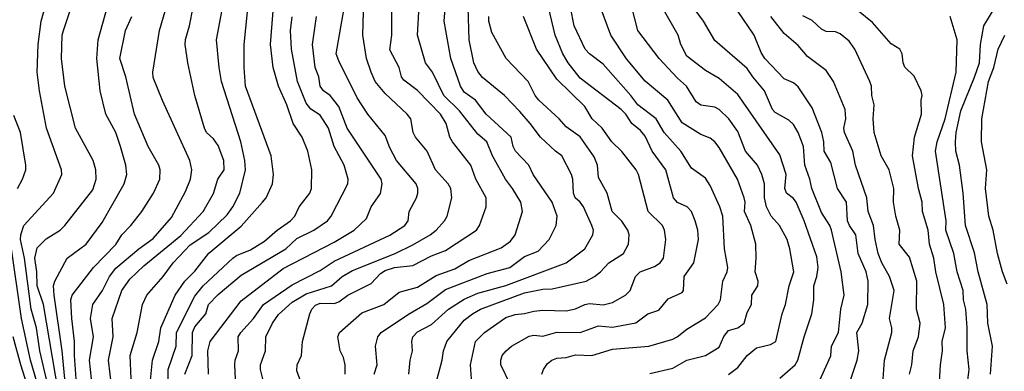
# Model space of a CAD drawing. Header units: metres. Extents: x -51132 to -49532, y -231222 to -229437.
# Tile 43 of 256: x -50718 to -50612, y -231068 to -231030. Entities that reach past the tile are written whole.
import ezdxf

# ---------------------------------------------------------------- set-up
doc = ezdxf.new("R2010")
doc.units = ezdxf.units.M
doc.layers.add('CONTOUR_INDEX', color=1, linetype='Continuous')
doc.layers.add('CONTOUR_INTER', color=3, linetype='Continuous')

msp = doc.modelspace()

# ---------------------------------------------------------------- linework, layer by layer
at = {"layer": 'CONTOUR_INDEX'}
for points, elevation in [([(-50713.07, -231068.76), (-50713.36, -231065.76), (-50714.24, -231059.76), (-50714.29, -231058.76), (-50714.16, -231058.26), (-50712.85, -231055.76), (-50710.79, -231054.26), (-50709.08, -231051.92), (-50706.7, -231047.76), (-50706.41, -231046.76), (-50706.51, -231045.76), (-50707.07, -231043.76), (-50707.59, -231042.26), (-50708.66, -231040.26), (-50709.29, -231037.76), (-50709.63, -231034.26), (-50709.48, -231032.26), (-50708.24, -231027.76)], 25), ([(-50641.58, -231068.28), (-50640.58, -231067.54), (-50639.59, -231066.26), (-50638.58, -231065.44), (-50637.08, -231065.07), (-50636.5, -231064.76), (-50635.81, -231061.76), (-50635.46, -231060.76), (-50635.07, -231058.76), (-50634.55, -231057.26), (-50634.97, -231054.76), (-50635.28, -231053.76), (-50636.11, -231052.26), (-50637, -231051.26), (-50637.49, -231050.26), (-50637.71, -231049.26), (-50637.72, -231047.76), (-50637.99, -231046.76), (-50638.46, -231045.76), (-50639.77, -231044.26), (-50640.58, -231042.14), (-50641.57, -231040.76), (-50642.58, -231039.75), (-50643.08, -231039.53), (-50644.58, -231039.29), (-50645.08, -231038.93), (-50646.11, -231037.26), (-50647.08, -231036.39), (-50649.06, -231034.26), (-50651.36, -231031.26), (-50652.02, -231028.76)], 45), ([(-50703.9, -231069.26), (-50703.65, -231066.76), (-50702.97, -231064.76), (-50702.74, -231063.26), (-50701.21, -231059.76), (-50700.15, -231058.26), (-50699.08, -231057.17), (-50697.58, -231055.24), (-50694.08, -231052.32), (-50691.78, -231049.76), (-50691.4, -231049.26), (-50690.7, -231047.76), (-50690.6, -231046.76), (-50690.84, -231044.76), (-50693.61, -231037.26), (-50693.76, -231035.26), (-50693.75, -231032.76), (-50693.39, -231029.26)], 30), ([(-50691.76, -231068.76), (-50692.02, -231067.76), (-50692.01, -231067.26), (-50691.46, -231065.76), (-50691.44, -231064.26), (-50690.7, -231062.76), (-50690.08, -231061.84), (-50688.58, -231060.51), (-50687.08, -231059.6), (-50684.35, -231058.76), (-50683.22, -231057.76), (-50682.08, -231057.1), (-50677.5, -231055.26), (-50675.58, -231054.35), (-50673.74, -231053.26), (-50673.1, -231052.76), (-50672.2, -231051.76), (-50671.9, -231051.26), (-50671.41, -231049.26), (-50671.5, -231048.26), (-50671.79, -231047.76), (-50673.15, -231046.26), (-50674.06, -231044.26), (-50675.32, -231042.76), (-50675.57, -231042.26), (-50675.81, -231040.76), (-50676.19, -231040.26), (-50678.58, -231038.04), (-50679.64, -231036.76), (-50680.1, -231035.76), (-50680.58, -231034.26), (-50680.98, -231031.76), (-50680.9, -231029.26)], 35), ([(-50672.96, -231068.76), (-50672.42, -231066.76), (-50672.28, -231065.76), (-50671.92, -231064.76), (-50670.08, -231062.46), (-50669.16, -231061.76), (-50668.29, -231061.26), (-50663.58, -231059.51), (-50661.58, -231059.12), (-50660.58, -231059.08), (-50656.93, -231058.26), (-50656.02, -231057.76), (-50655.39, -231057.26), (-50654.48, -231056.26), (-50652.92, -231055.26), (-50652.37, -231054.26), (-50652.29, -231053.26), (-50652.44, -231052.76), (-50653.08, -231051.79), (-50654.13, -231050.76), (-50654.65, -231048.76), (-50655.58, -231047.09), (-50655.7, -231045.76), (-50656.08, -231044.87), (-50657.58, -231042.7), (-50659.08, -231041.64), (-50659.83, -231040.76), (-50662.04, -231038.76), (-50662.42, -231038.26), (-50663.16, -231036.76), (-50665.53, -231034.26), (-50667.08, -231031.47), (-50667.4, -231030.26), (-50667.4, -231029.76)], 40), ([(-50622.1, -231068.26), (-50621.84, -231067.26), (-50621.71, -231065.76), (-50621.14, -231064.26), (-50620.96, -231062.76), (-50621.34, -231061.26), (-50621.31, -231058.26), (-50622.08, -231055.67), (-50623.21, -231054.26), (-50623.14, -231052.76), (-50623.58, -231051.26), (-50623.81, -231049.76), (-50623.79, -231048.26), (-50624.3, -231046.26), (-50625.15, -231044.76), (-50625.89, -231042.26), (-50626.02, -231040.76), (-50625.9, -231039.26), (-50626.17, -231038.26), (-50626.19, -231037.26), (-50626.37, -231036.76), (-50627.99, -231033.26), (-50628.58, -231032.4), (-50629.58, -231031.62), (-50630.08, -231031.42), (-50631.08, -231031.36), (-50631.58, -231031.11), (-50632.58, -231030.17), (-50633.58, -231029.69)], 50)]:
    msp.add_lwpolyline(points, dxfattribs=dict(at, elevation=elevation))
at = {"layer": 'CONTOUR_INTER'}
for points, elevation in [([(-50679.77, -231068.26), (-50679.44, -231067.26), (-50679.62, -231065.26), (-50679.36, -231064.26), (-50679.01, -231063.76), (-50676.08, -231061.79), (-50674.08, -231060.64), (-50672.08, -231059.13), (-50667.58, -231057.44), (-50665.15, -231056.76), (-50663.58, -231055.61), (-50662.08, -231055.02), (-50660.9, -231053.76), (-50660.14, -231052.26), (-50660.06, -231051.26), (-50660.6, -231049.76), (-50662.64, -231046.76), (-50663.11, -231045.76), (-50664.54, -231044.26), (-50664.78, -231043.76), (-50665, -231042.76), (-50667.71, -231040.26), (-50668.86, -231038.76), (-50670.08, -231037.89), (-50670.46, -231037.26), (-50671.52, -231034.26), (-50672.22, -231030.26), (-50671.91, -231026.26)], 38), ([(-50714.47, -231071.26), (-50715.79, -231065.76), (-50716.13, -231063.26), (-50716.71, -231061.26), (-50717.44, -231055.76), (-50717.86, -231053.76), (-50717.82, -231053.26), (-50717.51, -231052.26), (-50714.29, -231048.76), (-50713.42, -231046.76), (-50713.44, -231046.26), (-50715.06, -231041.76), (-50715.81, -231037.76), (-50716.08, -231035.76), (-50715.96, -231032.76), (-50715.63, -231030.26), (-50714.81, -231027.26)], 23), ([(-50710.11, -231069.76), (-50710.42, -231066.76), (-50709.98, -231064.26), (-50710.32, -231062.26), (-50710.06, -231060.76), (-50709.01, -231059.26), (-50708.29, -231057.76), (-50707.58, -231056.84), (-50705.1, -231054.76), (-50703.58, -231053.66), (-50701.58, -231051.38), (-50700.08, -231048.58), (-50699.55, -231047.26), (-50699.41, -231046.26), (-50699.61, -231045.26), (-50702.58, -231038.81), (-50703.58, -231036.31), (-50703.61, -231035.76), (-50702.88, -231031.26), (-50701.58, -231026.81)], 27), ([(-50705.95, -231068.76), (-50706.03, -231066.26), (-50705.3, -231063.76), (-50704.72, -231060.76), (-50704.25, -231059.76), (-50702.49, -231057.76), (-50701.43, -231056.26), (-50699.58, -231054.35), (-50697.58, -231053.02), (-50695.58, -231051.11), (-50694.97, -231050.26), (-50694.25, -231048.76), (-50693.62, -231046.26), (-50693.69, -231045.26), (-50694.14, -231043.26), (-50696.19, -231036.76), (-50696.46, -231035.26), (-50696.75, -231032.26), (-50695.83, -231027.26)], 29), ([(-50694.69, -231068.76), (-50694.77, -231067.26), (-50694.72, -231066.76), (-50694.36, -231065.76), (-50694.4, -231064.26), (-50694.14, -231063.76), (-50692.76, -231062.26), (-50691.7, -231060.76), (-50688.58, -231058.65), (-50685.58, -231057.1), (-50684.08, -231056.08), (-50678.08, -231053.29), (-50676.47, -231052.26), (-50676.11, -231051.76), (-50676, -231050.76), (-50675.19, -231049.26), (-50675.05, -231048.76), (-50675.07, -231048.26), (-50675.24, -231047.76), (-50677.34, -231045.26), (-50678.08, -231043.9), (-50678.58, -231042.58), (-50680.45, -231040.26), (-50681.58, -231038.51), (-50683.58, -231034.53), (-50683.84, -231033.76), (-50682.64, -231026.76)], 34), ([(-50713.75, -231070.26), (-50715.39, -231060.76), (-50716.08, -231058.76), (-50716.11, -231057.26), (-50716.3, -231055.76), (-50716.08, -231054.67), (-50715.08, -231053.68), (-50713.58, -231052.74), (-50713.09, -231052.26), (-50710.08, -231048.43), (-50709.7, -231047.26), (-50709.76, -231046.26), (-50710.04, -231045.26), (-50711.94, -231041.76), (-50713.1, -231037.26), (-50713.46, -231034.26), (-50713.37, -231031.76), (-50713.23, -231031.26), (-50712.21, -231028.26)], 24), ([(-50708.01, -231069.76), (-50708.39, -231066.76), (-50707.86, -231064.26), (-50707.99, -231062.26), (-50706.96, -231059.26), (-50706.08, -231058.02), (-50704.58, -231056.6), (-50700.58, -231053.33), (-50698.19, -231050.76), (-50697.08, -231048.8), (-50696.59, -231047.26), (-50695.91, -231046.26), (-50695.97, -231045.26), (-50696.58, -231043.65), (-50697.08, -231042.93), (-50697.81, -231042.26), (-50698.05, -231041.76), (-50699.08, -231038.26), (-50699.83, -231034.76), (-50700.11, -231032.76), (-50700.08, -231032.24), (-50699.64, -231030.76), (-50699.25, -231028.76)], 28), ([(-50701.9, -231070.26), (-50701.95, -231067.76), (-50701.09, -231065.26), (-50701.06, -231063.76), (-50699.08, -231059.85), (-50698.18, -231058.76), (-50694.98, -231055.76), (-50694.58, -231055.48), (-50693.08, -231054.88), (-50691.58, -231053.96), (-50690.22, -231052.76), (-50688.76, -231051.76), (-50688.32, -231051.26), (-50687.83, -231050.26), (-50686.7, -231048.76), (-50686.5, -231048.26), (-50686.49, -231046.26), (-50686.91, -231044.26), (-50687.52, -231042.76), (-50688.49, -231041.26), (-50689.18, -231039.26), (-50690.07, -231037.26), (-50690.64, -231035.26), (-50690.92, -231032.76), (-50690.58, -231028.26)], 31), ([(-50676.01, -231068.26), (-50675.9, -231066.76), (-50675.63, -231065.76), (-50675.71, -231064.76), (-50675.58, -231064.26), (-50675.08, -231063.7), (-50673.58, -231062.91), (-50671.74, -231061.26), (-50670.08, -231060.18), (-50668.58, -231059.55), (-50665.58, -231058.73), (-50659.08, -231056.28), (-50657.08, -231054.76), (-50656.19, -231053.26), (-50656.15, -231052.76), (-50656.3, -231052.26), (-50657.23, -231050.26), (-50657.57, -231049.76), (-50658.12, -231049.26), (-50658.3, -231048.76), (-50658.36, -231047.26), (-50658.49, -231046.76), (-50659.54, -231044.76), (-50660.24, -231044.26), (-50661.85, -231042.76), (-50662.95, -231041.26), (-50664.08, -231039.98), (-50665.74, -231038.26), (-50668.08, -231036.33), (-50668.58, -231035.66), (-50669.01, -231034.76), (-50669.52, -231032.26), (-50669.65, -231028.76)], 39), ([(-50665.16, -231069.26), (-50666.1, -231067.26), (-50666.12, -231066.76), (-50665.97, -231066.26), (-50665.55, -231065.76), (-50664.97, -231065.26), (-50663.08, -231064.17), (-50662.58, -231064.07), (-50661.58, -231064.17), (-50660.08, -231063.74), (-50657.58, -231063.79), (-50655.58, -231063.05), (-50654.08, -231063.19), (-50651.58, -231062.73), (-50650.29, -231061.76), (-50649.08, -231061.38), (-50648.08, -231060.16), (-50646.58, -231059.46), (-50646.45, -231059.26), (-50646.37, -231057.76), (-50645.32, -231056.26), (-50644.82, -231053.76), (-50644.9, -231052.76), (-50645.17, -231051.76), (-50645.58, -231050.76), (-50646.04, -231050.26), (-50647.08, -231049.79), (-50647.52, -231049.26), (-50648.33, -231046.26), (-50649.82, -231044.26), (-50650.58, -231042.65), (-50651.08, -231042.01), (-50652, -231041.26), (-50652.66, -231040.26), (-50653.17, -231039.76), (-50657.58, -231036.41), (-50658.88, -231034.76), (-50659.44, -231033.76), (-50660.26, -231031.76), (-50660.99, -231028.76)], 42), ([(-50661.71, -231068.26), (-50661.52, -231067.76), (-50661.08, -231067.12), (-50660.63, -231066.76), (-50660.08, -231066.55), (-50659.08, -231066.45), (-50658.08, -231066.18), (-50656.31, -231066.26), (-50654.08, -231065.57), (-50650.19, -231065.26), (-50647.58, -231064.51), (-50647.14, -231064.26), (-50646.08, -231063.43), (-50644.08, -231062.19), (-50642.72, -231060.76), (-50642.45, -231060.26), (-50642.22, -231058.26), (-50641.74, -231057.26), (-50641.66, -231056.76), (-50642.03, -231054.76), (-50642.22, -231051.26), (-50642.52, -231050.26), (-50643.58, -231047.94), (-50644.08, -231047.17), (-50645.58, -231046.08), (-50646.74, -231044.26), (-50648.51, -231042.26), (-50649.39, -231040.76), (-50651.35, -231039.26), (-50652.1, -231038.26), (-50655.08, -231034.89), (-50656.58, -231033.76), (-50657.02, -231033.26), (-50658.22, -231030.76), (-50658.61, -231028.76)], 43), ([(-50636.08, -231068.71), (-50634.4, -231067.26), (-50634.11, -231066.76), (-50633.45, -231064.26), (-50632.6, -231061.76), (-50632.4, -231060.26), (-50632.4, -231058.76), (-50632.07, -231057.76), (-50631.95, -231056.76), (-50632.08, -231055.62), (-50633.44, -231051.76), (-50634.29, -231049.76), (-50634.58, -231049.34), (-50635.35, -231048.76), (-50635.51, -231048.26), (-50635.39, -231046.76), (-50636.08, -231044.65), (-50640.58, -231038.14), (-50642.58, -231036.43), (-50644.08, -231035.56), (-50646.08, -231034.03), (-50646.73, -231032.76), (-50647.01, -231031.76), (-50649.03, -231028.26)], 46), ([(-50613.37, -231068.26), (-50613.14, -231065.26), (-50613.65, -231062.76), (-50613.72, -231060.76), (-50614.69, -231057.26), (-50615.08, -231055.19), (-50616.05, -231052.26), (-50616.3, -231048.76), (-50616.71, -231045.76), (-50617.09, -231044.26), (-50617.13, -231043.26), (-50617.06, -231042.26), (-50616.58, -231039.92), (-50615.08, -231036.3), (-50614.57, -231034.76), (-50614.45, -231032.76), (-50614.08, -231030.76), (-50612.88, -231028.76)], 53), ([(-50711.86, -231068.76), (-50712.05, -231066.26), (-50712.03, -231064.76), (-50712.33, -231062.26), (-50712.42, -231060.26), (-50712.31, -231059.76), (-50710, -231056.76), (-50707.58, -231054.29), (-50706.94, -231053.26), (-50705.97, -231052.26), (-50704.8, -231050.76), (-50703.53, -231048.76), (-50702.86, -231047.26), (-50702.82, -231046.26), (-50702.96, -231045.76), (-50704.11, -231043.76), (-50705.59, -231040.26), (-50706.5, -231036.26), (-50707.15, -231034.26), (-50706.56, -231031.26), (-50705.87, -231029.76)], 26), ([(-50700.14, -231068.26), (-50699.36, -231066.26), (-50699.33, -231063.76), (-50699.08, -231063.17), (-50697.91, -231061.76), (-50697.6, -231060.76), (-50696.58, -231059.68), (-50694.08, -231057.61), (-50689.28, -231054.76), (-50688.08, -231053.66), (-50686.27, -231052.76), (-50684.79, -231051.76), (-50684.39, -231051.26), (-50682.59, -231047.76), (-50682.56, -231047.26), (-50682.98, -231045.76), (-50684.08, -231043.76), (-50684.67, -231041.76), (-50685.58, -231040.39), (-50686.58, -231039.73), (-50687.08, -231039.09), (-50688.01, -231036.76), (-50688.67, -231033.26), (-50688.77, -231031.26), (-50688.58, -231029.8)], 32), ([(-50697.6, -231068.26), (-50697.69, -231065.76), (-50697.42, -231064.76), (-50694.08, -231060.35), (-50689.58, -231056.87), (-50684.08, -231054.05), (-50681.93, -231052.76), (-50680.58, -231051.5), (-50680.07, -231050.26), (-50679.08, -231048.81), (-50678.9, -231047.76), (-50679, -231047.26), (-50682.68, -231041.76), (-50683.58, -231039.44), (-50684.49, -231038.26), (-50685.23, -231037.76), (-50685.59, -231037.26), (-50685.74, -231036.26), (-50686.11, -231035.26), (-50686.42, -231032.76), (-50685.96, -231029.76)], 33), ([(-50687.4, -231069.76), (-50688.08, -231067.9), (-50688.04, -231067.26), (-50687.58, -231066.26), (-50687.49, -231064.76), (-50686.69, -231061.76), (-50686.46, -231061.26), (-50686.08, -231060.85), (-50685.58, -231060.62), (-50684.08, -231060.65), (-50683.58, -231060.48), (-50682.61, -231059.76), (-50680.08, -231058.49), (-50679.08, -231057.43), (-50678.58, -231057.1), (-50677.58, -231056.76), (-50675.58, -231056.55), (-50673.58, -231055.52), (-50672.08, -231054.96), (-50668.75, -231052.76), (-50668.42, -231052.26), (-50667.71, -231050.26), (-50667.71, -231049.26), (-50668.8, -231047.26), (-50669.35, -231045.76), (-50671.34, -231043.26), (-50671.6, -231042.76), (-50672.02, -231041.26), (-50672.61, -231040.26), (-50675.08, -231037.73), (-50676.58, -231036.62), (-50676.81, -231036.26), (-50677.08, -231035.26), (-50678.08, -231033.36), (-50677.87, -231031.76), (-50677.85, -231029.26)], 36), ([(-50682.87, -231068.26), (-50682.88, -231067.26), (-50683.08, -231066.46), (-50683.42, -231065.76), (-50683.68, -231064.26), (-50683.51, -231063.76), (-50681.08, -231061.65), (-50678.71, -231060.76), (-50677.08, -231059.45), (-50675.08, -231058.89), (-50673.08, -231057.65), (-50671.08, -231056.91), (-50669.58, -231056.03), (-50666.08, -231054.66), (-50665.08, -231053.96), (-50664.59, -231053.26), (-50663.78, -231050.76), (-50663.97, -231049.76), (-50664.87, -231048.26), (-50665.63, -231047.26), (-50667.01, -231044.76), (-50667.62, -231043.26), (-50668.58, -231042.42), (-50670.58, -231039.91), (-50672.26, -231038.26), (-50673.48, -231035.76), (-50674.24, -231034.76), (-50675.11, -231031.76), (-50674.95, -231029.26)], 37), ([(-50669.29, -231068.76), (-50669.39, -231067.26), (-50668.83, -231064.76), (-50667.87, -231063.76), (-50665.58, -231062.16), (-50664.58, -231061.83), (-50663.58, -231061.74), (-50662.58, -231061.47), (-50661.58, -231061.37), (-50659.08, -231061.44), (-50658.08, -231061.22), (-50657.08, -231060.75), (-50656.58, -231060.67), (-50655.08, -231060.79), (-50654.08, -231060.55), (-50652.68, -231059.76), (-50652.2, -231059.26), (-50651.6, -231057.76), (-50651.12, -231057.26), (-50649.58, -231056.68), (-50648.95, -231056.26), (-50648.58, -231055.76), (-50648.34, -231053.76), (-50648.49, -231052.76), (-50648.71, -231052.26), (-50650.24, -231050.76), (-50651.3, -231046.76), (-50651.53, -231046.26), (-50653.08, -231044.28), (-50654.15, -231043.26), (-50655.2, -231041.76), (-50656.28, -231040.76), (-50657.08, -231039.43), (-50660.08, -231036.5), (-50662.28, -231033.26), (-50663.66, -231029.76)], 41), ([(-50650.08, -231068.19), (-50647.58, -231067.61), (-50646.08, -231066.75), (-50644.08, -231066.26), (-50642.58, -231065.35), (-50642.08, -231064.19), (-50641.58, -231063.57), (-50640.58, -231063.26), (-50639.92, -231062.76), (-50639.58, -231061.62), (-50639.13, -231060.76), (-50639.09, -231059.76), (-50638.45, -231058.76), (-50638.38, -231058.26), (-50638.73, -231057.26), (-50638.6, -231055.76), (-50638.66, -231054.26), (-50639.2, -231052.26), (-50639.87, -231050.76), (-50639.8, -231049.76), (-50639.9, -231049.26), (-50640.61, -231047.26), (-50642.58, -231043.87), (-50643.07, -231043.26), (-50643.58, -231042.84), (-50644.58, -231042.46), (-50646.58, -231041.2), (-50648.13, -231038.76), (-50650.58, -231036.71), (-50652.58, -231034.3), (-50654.28, -231031.76), (-50655.19, -231029.26)], 44), ([(-50632.08, -231069.63), (-50630.58, -231066.28), (-50630.5, -231065.26), (-50629.73, -231063.76), (-50629.48, -231061.26), (-50629.14, -231059.76), (-50629.45, -231057.26), (-50630.5, -231052.76), (-50630.69, -231052.26), (-50631.58, -231050.86), (-50632.6, -231048.26), (-50632.83, -231047.26), (-50633.37, -231045.76), (-50633.52, -231043.76), (-50634.08, -231042.26), (-50634.58, -231041.39), (-50635.08, -231040.91), (-50636.58, -231040.1), (-50636.85, -231039.76), (-50637.72, -231037.76), (-50638.98, -231036.26), (-50639.58, -231035.35), (-50643.08, -231032.35), (-50644.28, -231030.26), (-50645.08, -231029.19)], 47), ([(-50629.08, -231070.88), (-50627.72, -231066.76), (-50627.56, -231065.76), (-50627.77, -231063.76), (-50627.21, -231062.76), (-50626.59, -231060.76), (-50626.53, -231058.26), (-50626.76, -231057.26), (-50627.64, -231055.26), (-50627.86, -231053.26), (-50628.56, -231052.26), (-50628.77, -231051.76), (-50628.87, -231049.76), (-50629.85, -231048.26), (-50630.58, -231045.46), (-50631.29, -231044.26), (-50631.32, -231043.26), (-50631.54, -231042.26), (-50632.58, -231039.58), (-50634.08, -231037.33), (-50634.58, -231036.88), (-50635.58, -231036.45), (-50637.69, -231034.26), (-50638.08, -231033.62), (-50638.81, -231031.76), (-50640.58, -231029.17)], 48), ([(-50624.93, -231068.76), (-50624.79, -231066.76), (-50624.01, -231063.76), (-50624, -231063.26), (-50624.26, -231062.26), (-50623.73, -231059.26), (-50624.26, -231057.76), (-50625.08, -231056.28), (-50625.46, -231055.26), (-50625.8, -231053.76), (-50625.98, -231052.26), (-50626.56, -231050.76), (-50626.7, -231049.26), (-50627.92, -231045.76), (-50628.19, -231044.26), (-50629.11, -231042.26), (-50629.16, -231041.76), (-50628.96, -231040.76), (-50629.03, -231039.76), (-50630.28, -231036.76), (-50631.08, -231035.57), (-50633.08, -231034.05), (-50634.08, -231032.86), (-50635.58, -231031.57), (-50637.02, -231029.76)], 49), ([(-50618.94, -231070.26), (-50618.75, -231067.26), (-50618.54, -231065.76), (-50618.59, -231064.76), (-50618.23, -231063.26), (-50618.25, -231062.76), (-50618.4, -231060.76), (-50619.24, -231057.26), (-50619.48, -231055.76), (-50619.95, -231054.26), (-50620.08, -231052.76), (-50620.69, -231050.76), (-50620.73, -231049.76), (-50621.14, -231048.26), (-50621.77, -231044.76), (-50621.55, -231042.76), (-50620.81, -231040.26), (-50620.84, -231038.76), (-50620.74, -231038.26), (-50620.84, -231037.76), (-50621.58, -231036.16), (-50622.58, -231035.2), (-50622.76, -231034.76), (-50622.87, -231033.76), (-50623.12, -231033.26), (-50624.08, -231032.69), (-50626.08, -231030.41), (-50627.58, -231029.19)], 51), ([(-50615.92, -231069.76), (-50615.67, -231067.76), (-50615.9, -231065.76), (-50615.87, -231063.26), (-50616.01, -231061.26), (-50616.28, -231060.26), (-50616.3, -231059.26), (-50616.95, -231057.26), (-50617.31, -231055.26), (-50618.17, -231052.76), (-50618.14, -231051.76), (-50619.28, -231044.26), (-50619.13, -231043.26), (-50618.26, -231040.76), (-50617.05, -231035.76), (-50616.97, -231032.26), (-50617.73, -231029.76)], 52), ([(-50611.58, -231058.56), (-50612.09, -231057.26), (-50612.62, -231055.26), (-50613.09, -231052.76), (-50613.54, -231051.26), (-50613.9, -231048.26), (-50613.78, -231046.26), (-50614.34, -231043.26), (-50614.32, -231040.76), (-50613.59, -231036.76), (-50613.02, -231035.26), (-50612.53, -231033.26), (-50611.84, -231031.76)], 54), ([(-50718.17, -231048.26), (-50717.65, -231047.26), (-50717.29, -231046.26), (-50717.29, -231045.76), (-50717.86, -231042.26), (-50718.58, -231040.41)], 22), ([(-50714.59, -231074.26), (-50716.78, -231066.76), (-50717.75, -231062.26), (-50718.89, -231054.26)], 22), ([(-50715.46, -231074.76), (-50717.84, -231067.26), (-50718.64, -231064.26)], 21)]:
    msp.add_lwpolyline(points, dxfattribs=dict(at, elevation=elevation))

doc.saveas('drawing.dxf')
